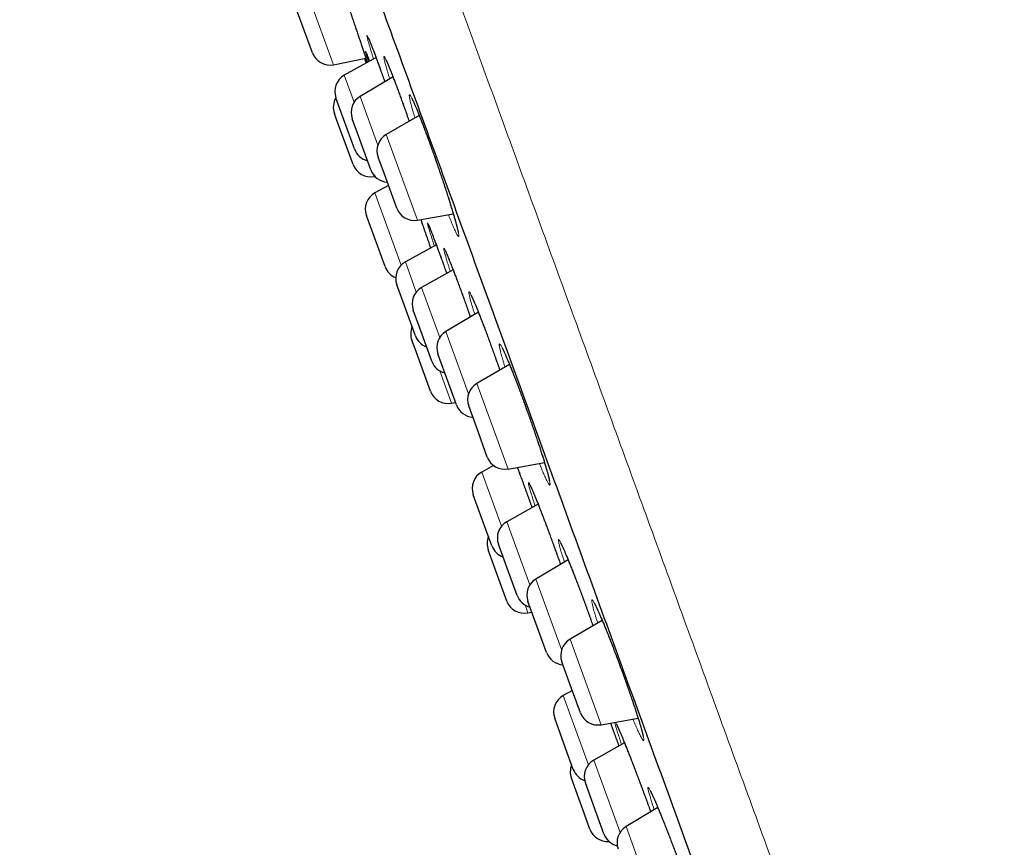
# Model space of a CAD drawing. Header units: millimetres. Extents: x 8 to 436, y 12 to 763.
# Tile 150 of 256: x 28 to 54, y 703 to 725. Entities that reach past the tile are written whole.
import ezdxf

# ---------------------------------------------------------------- set-up
doc = ezdxf.new("R2010")
doc.units = ezdxf.units.MM

msp = doc.modelspace()

# ---------------------------------------------------------------- linework, layer by layer
at = {"color": 252, "linetype": 'Continuous', "lineweight": 0}
for p, q in [((35.609, 725.839), (36.377, 723.73)), ((36.668, 723.445), (36.932, 722.72)), ((37.095, 722.877), (37.57, 721.572)), ((37.795, 721.85), (38.632, 719.552)), ((37.454, 720.77), (37.47, 720.727)), ((37.49, 720.287), (38.197, 718.347)), ((38.307, 718.429), (38.601, 717.621)), ((38.744, 717.742), (39.231, 716.404)), ((39.394, 716.561), (40.002, 714.888)), ((39.231, 715.504), (39.547, 714.637)), ((40.228, 715.166), (41.064, 712.868)), ((40.36, 712.786), (40.89, 711.332)), ((41.033, 711.453), (41.651, 709.755)), ((41.814, 709.911), (42.503, 708.018)), ((41.52, 709.215), (41.598, 709.002)), ((42.729, 708.296), (43.565, 705.998)), ((42.546, 706.781), (43.222, 704.924)), ((43.365, 705.044), (44.071, 703.105)), ((44.234, 703.262), (44.981, 701.21))]:
    msp.add_line(p, q, dxfattribs=at)
at = {"color": 7, "linetype": 'Continuous', "lineweight": 30}
for p, q in [((35.81, 724.049), (35.326, 725.381)), ((36.377, 723.73), (37.247, 723.902)), ((37.519, 723.922), (36.668, 723.445)), ((37.21, 723.894), (37.252, 723.772)), ((37.976, 723.403), (37.095, 722.877)), ((36.549, 722.547), (36.443, 722.838)), ((36.942, 721.465), (36.549, 722.547)), ((36.462, 722.259), (36.403, 722.42)), ((37.023, 721.888), (36.881, 722.277)), ((38.681, 722.362), (37.795, 721.85)), ((36.903, 721.047), (36.462, 722.259)), ((37.381, 720.904), (37.023, 721.888)), ((37.743, 720.785), (37.575, 721.246)), ((37.47, 720.727), (37.488, 720.731)), ((38.075, 719.874), (37.743, 720.785)), ((37.852, 720.487), (37.49, 720.287)), ((37.273, 719.651), (37.263, 719.679)), ((37.762, 718.306), (37.273, 719.651)), ((38.632, 719.552), (39.595, 719.722)), ((39.139, 718.887), (38.307, 718.429)), ((39.591, 718.216), (38.744, 717.742)), ((38.203, 717.476), (38.078, 717.82)), ((38.577, 716.447), (38.203, 717.476)), ((38.685, 716.678), (38.519, 717.134)), ((40.268, 717.083), (39.394, 716.561)), ((39.018, 715.762), (38.685, 716.678)), ((38.568, 716.093), (38.482, 716.33)), ((38.981, 714.957), (38.568, 716.093)), ((39.374, 715.427), (39.18, 715.961)), ((41.106, 715.673), (40.228, 715.166)), ((39.68, 714.588), (39.374, 715.427)), ((39.547, 714.637), (39.654, 714.658)), ((40.222, 713.974), (40.008, 714.562)), ((40.508, 713.19), (40.222, 713.974)), ((41.064, 712.868), (42.043, 713.041)), ((40.678, 712.961), (40.36, 712.786)), ((40.338, 711.61), (40.132, 712.177)), ((41.872, 711.923), (41.033, 711.453)), ((40.631, 710.804), (40.338, 711.61)), ((40.747, 710.106), (40.533, 710.695)), ((41.04, 710.206), (40.808, 710.845)), ((42.678, 710.428), (41.814, 709.911)), ((41.307, 709.473), (41.04, 710.206)), ((41.032, 709.322), (40.747, 710.106)), ((41.85, 708.625), (41.6, 709.311)), ((41.598, 709.002), (41.705, 709.023)), ((43.596, 708.797), (42.729, 708.296)), ((42.1, 707.938), (41.85, 708.625)), ((42.77, 706.973), (42.509, 707.692)), ((43.008, 706.32), (42.77, 706.973)), ((42.791, 706.916), (42.546, 706.781)), ((42.61, 705.366), (42.317, 706.172)), ((43.565, 705.998), (44.557, 706.173)), ((42.817, 704.799), (42.61, 705.366)), ((44.193, 705.508), (43.365, 705.044)), ((43.118, 703.591), (42.765, 704.563)), ((43.441, 703.611), (43.14, 704.437)), ((45.086, 703.771), (44.234, 703.262)), ((43.264, 703.19), (43.118, 703.591)), ((43.64, 703.064), (43.441, 703.611))]:
    msp.add_line(p, q, dxfattribs=at)
for centre, start, end in [((36.28, 724.22), 200, 281.1838), ((36.913, 723.009), 119.2746, 200), ((36.873, 722.591), 149.7885, 200), ((37.351, 722.448), 120.8443, 200), ((38.045, 721.417), 120, 200), ((37.412, 721.636), 200, 255.9442), ((37.373, 721.218), 200, 281.1838), ((37.851, 721.075), 200, 266.4218), ((37.732, 719.85), 118.9814, 200), ((38.545, 720.045), 200, 280), ((38.232, 718.477), 200, 248.3992), ((38.548, 717.991), 118.8162, 200), ((38.988, 717.305), 119.2746, 200), ((38.951, 716.501), 157.7314, 200), ((39.65, 716.132), 120.8443, 200), ((39.047, 716.618), 200, 250.2082), ((39.488, 715.933), 200, 255.9442), ((40.478, 714.733), 120, 200), ((39.451, 715.128), 200, 281.0186), ((40.15, 714.759), 200, 266.4218), ((40.978, 713.361), 200, 280), ((40.601, 712.348), 118.8162, 200), ((41.277, 711.016), 119.2746, 200), ((41.003, 710.866), 157.7314, 200), ((41.101, 710.975), 200, 250.2082), ((42.07, 709.482), 120.8443, 200), ((41.502, 709.493), 200, 281.0186), ((41.777, 709.644), 200, 255.9442), ((42.979, 707.863), 120, 200), ((42.57, 708.109), 200, 266.4218), ((42.787, 706.343), 118.8162, 200), ((43.478, 706.491), 200, 280), ((43.234, 704.734), 157.7314, 200), ((43.61, 704.608), 119.2746, 200), ((43.287, 704.97), 200, 250.8041), ((44.49, 702.833), 120.8443, 200), ((43.734, 703.361), 200, 274.8498), ((44.11, 703.235), 200, 257.0413)]:
    msp.add_arc(centre, 0.5, start, end, dxfattribs=at)
at = {"color": 252, "linetype": 'Continuous', "lineweight": 0}
for points, knots in [([(52.56, 762.798), (52.566, 762.779), (52.58, 762.743), (52.687, 762.447), (52.859, 761.976), (53.099, 761.316), (53.406, 760.472), (53.779, 759.448), (54.216, 758.248), (54.715, 756.878), (55.273, 755.342), (55.89, 753.649), (56.561, 751.805), (57.284, 749.818), (58.056, 747.696), (58.874, 745.448), (59.734, 743.085), (60.633, 740.617), (61.566, 738.053), (62.53, 735.405), (63.52, 732.684), (64.533, 729.902), (65.563, 727.071), (66.607, 724.203), (67.66, 721.309), (68.718, 718.404), (69.775, 715.498), (70.828, 712.605), (71.872, 709.737), (72.903, 706.906), (73.915, 704.124), (74.906, 701.403), (75.869, 698.755), (76.803, 696.191), (77.701, 693.722), (78.561, 691.359), (79.379, 689.112), (80.132, 687.043), (80.821, 685.15), (81.448, 683.428), (82.027, 681.837), (82.561, 680.37), (82.874, 679.511), (83.03, 679.081)], [0, 0, 0, 0, 0.024615, 0.04923, 0.073844, 0.098459, 0.123074, 0.147689, 0.172303, 0.196918, 0.221533, 0.246148, 0.270763, 0.295377, 0.319992, 0.344607, 0.369222, 0.393836, 0.418451, 0.443066, 0.467681, 0.492296, 0.51691, 0.541525, 0.56614, 0.590755, 0.615369, 0.639984, 0.664599, 0.689214, 0.713829, 0.738443, 0.763058, 0.787673, 0.812288, 0.836902, 0.861517, 0.886132, 0.908906, 0.931679, 0.954453, 0.977226, 1, 1, 1, 1]), ([(29.15, 754.549), (29.15, 754.549), (29.141, 754.573), (29.171, 754.491), (29.242, 754.295), (29.371, 753.941), (29.549, 753.453), (29.777, 752.827), (30.053, 752.067), (30.379, 751.173), (30.751, 750.15), (31.169, 749), (31.633, 747.728), (32.139, 746.336), (32.687, 744.83), (33.276, 743.214), (33.902, 741.493), (34.565, 739.672), (35.261, 737.759), (35.99, 735.757), (36.748, 733.674), (37.533, 731.517), (38.343, 729.291), (39.175, 727.005), (40.027, 724.665), (40.896, 722.278), (41.778, 719.852), (42.673, 717.396), (43.575, 714.915), (44.484, 712.419), (45.395, 709.915), (46.307, 707.411), (47.215, 704.915), (48.118, 702.435), (49.012, 699.978), (49.895, 697.552), (50.764, 695.166), (51.615, 692.825), (52.448, 690.539), (53.258, 688.313), (54.043, 686.156), (54.801, 684.073), (55.53, 682.072), (56.226, 680.158), (56.906, 678.29), (57.564, 676.483), (58.193, 674.753), (58.775, 673.154), (59.312, 671.679), (59.626, 670.815), (59.784, 670.384)], [0, 0, 0, 0, 0, 0.0211, 0.0422, 0.063301, 0.084401, 0.105501, 0.126601, 0.147701, 0.168801, 0.189901, 0.211001, 0.232101, 0.253201, 0.274301, 0.295401, 0.316501, 0.337601, 0.358702, 0.379802, 0.400902, 0.422002, 0.443102, 0.464202, 0.485302, 0.506402, 0.527502, 0.548602, 0.569702, 0.590802, 0.611902, 0.633002, 0.654103, 0.675203, 0.696303, 0.717403, 0.738503, 0.759603, 0.780703, 0.801803, 0.822903, 0.844003, 0.865103, 0.886203, 0.908963, 0.931722, 0.954481, 0.977241, 1, 1, 1, 1]), ([(37.452, 723.884), (37.449, 723.897), (37.434, 723.941), (37.412, 724.012), (37.386, 724.095), (37.363, 724.172), (37.342, 724.242), (37.324, 724.304), (37.309, 724.358), (37.296, 724.405), (37.287, 724.443), (37.28, 724.473), (37.276, 724.494), (37.275, 724.507), (37.278, 724.511), (37.283, 724.507), (37.291, 724.493), (37.302, 724.472), (37.316, 724.441), (37.333, 724.403), (37.353, 724.356), (37.375, 724.301), (37.399, 724.238), (37.427, 724.169), (37.456, 724.092), (37.488, 724.008), (37.521, 723.917), (37.557, 723.821), (37.582, 723.753), (37.594, 723.718)], [0, 0, 0, 0, 0.014495, 0.052303, 0.090127, 0.128079, 0.166076, 0.204028, 0.241852, 0.27968, 0.317637, 0.355638, 0.393596, 0.431424, 0.469244, 0.507194, 0.545188, 0.583138, 0.620958, 0.658763, 0.696696, 0.734674, 0.772607, 0.810412, 0.848243, 0.886204, 0.924208, 0.962169, 1, 1, 1, 1]), ([(37.316, 723.808), (37.313, 723.817), (37.303, 723.85), (37.288, 723.897), (37.272, 723.95), (37.258, 723.995), (37.248, 724.031), (37.241, 724.058), (37.236, 724.078), (37.234, 724.089), (37.236, 724.091), (37.24, 724.084), (37.248, 724.069), (37.258, 724.045), (37.271, 724.013), (37.287, 723.972), (37.306, 723.923), (37.325, 723.874), (37.338, 723.838), (37.343, 723.823)], [0, 0, 0, 0, 0.025507, 0.087898, 0.150217, 0.212323, 0.274423, 0.336735, 0.399119, 0.461431, 0.523531, 0.585617, 0.647915, 0.710284, 0.772582, 0.834668, 0.896794, 0.959133, 1, 1, 1, 1]), ([(37.885, 723.349), (37.885, 723.35), (37.875, 723.382), (37.857, 723.442), (37.832, 723.527), (37.809, 723.604), (37.789, 723.675), (37.772, 723.738), (37.757, 723.794), (37.746, 723.841), (37.737, 723.881), (37.732, 723.912), (37.729, 723.934), (37.729, 723.948), (37.732, 723.954), (37.739, 723.951), (37.748, 723.938), (37.76, 723.918), (37.775, 723.889), (37.793, 723.852), (37.813, 723.806), (37.837, 723.752), (37.862, 723.691), (37.89, 723.622), (37.921, 723.546), (37.953, 723.463), (37.987, 723.374), (38.024, 723.279), (38.061, 723.178), (38.101, 723.071), (38.143, 722.957), (38.186, 722.838), (38.23, 722.716), (38.274, 722.593), (38.318, 722.468), (38.363, 722.342), (38.394, 722.254), (38.409, 722.209), (38.41, 722.206)], [0, 0, 0, 0, 0.000563, 0.029825, 0.058987, 0.088169, 0.117451, 0.146767, 0.176049, 0.205232, 0.234425, 0.263717, 0.293043, 0.322336, 0.351528, 0.380716, 0.410004, 0.439326, 0.468614, 0.497802, 0.526972, 0.556242, 0.585546, 0.614817, 0.643987, 0.673135, 0.702382, 0.731663, 0.760911, 0.790059, 0.820397, 0.850772, 0.88111, 0.910244, 0.939476, 0.968743, 0.997976, 1, 1, 1, 1]), ([(37.594, 723.718), (37.607, 723.683), (37.632, 723.613), (37.673, 723.501), (37.713, 723.388), (37.741, 723.309), (37.755, 723.271)], [0, 0, 0, 0, 0.25163, 0.504117, 0.756896, 1, 1, 1, 1]), ([(38.564, 722.295), (38.556, 722.324), (38.538, 722.384), (38.514, 722.468), (38.491, 722.548), (38.471, 722.621), (38.454, 722.687), (38.44, 722.745), (38.428, 722.795), (38.42, 722.838), (38.415, 722.872), (38.412, 722.897), (38.413, 722.914), (38.417, 722.923), (38.423, 722.922), (38.433, 722.913), (38.445, 722.896), (38.461, 722.869), (38.479, 722.835), (38.5, 722.792), (38.524, 722.741), (38.55, 722.682), (38.579, 722.615), (38.609, 722.541), (38.642, 722.461), (38.677, 722.374), (38.714, 722.28), (38.752, 722.181), (38.792, 722.077), (38.834, 721.968), (38.876, 721.853), (38.921, 721.732), (38.966, 721.607), (39.012, 721.48), (39.057, 721.353), (39.102, 721.226), (39.147, 721.098), (39.191, 720.97), (39.235, 720.842), (39.278, 720.714), (39.32, 720.588), (39.361, 720.464), (39.401, 720.343), (39.44, 720.224), (39.476, 720.11), (39.511, 719.999), (39.544, 719.893), (39.575, 719.792), (39.604, 719.697), (39.63, 719.607), (39.653, 719.524), (39.674, 719.448), (39.693, 719.379), (39.708, 719.317), (39.721, 719.264), (39.731, 719.218), (39.737, 719.18), (39.741, 719.151), (39.742, 719.13), (39.74, 719.118), (39.734, 719.114), (39.726, 719.12), (39.714, 719.133), (39.7, 719.156), (39.683, 719.187), (39.663, 719.226), (39.641, 719.274), (39.616, 719.329), (39.588, 719.392), (39.558, 719.463), (39.526, 719.541), (39.495, 719.619), (39.473, 719.674), (39.463, 719.699)], [0, 0, 0, 0, 0.013029, 0.027173, 0.041301, 0.055381, 0.069476, 0.083618, 0.097777, 0.11192, 0.126015, 0.140116, 0.154266, 0.168433, 0.182583, 0.196684, 0.210783, 0.224929, 0.239092, 0.253239, 0.267337, 0.281423, 0.295558, 0.309708, 0.323842, 0.337928, 0.351998, 0.366116, 0.380251, 0.394369, 0.408439, 0.423075, 0.437729, 0.452365, 0.466425, 0.480533, 0.494657, 0.508765, 0.522824, 0.536884, 0.550991, 0.565114, 0.579222, 0.593281, 0.60735, 0.621467, 0.6356, 0.649717, 0.663786, 0.677871, 0.692004, 0.706153, 0.720286, 0.734371, 0.748469, 0.762615, 0.776777, 0.790923, 0.805021, 0.819123, 0.833273, 0.847439, 0.861589, 0.875691, 0.889787, 0.90393, 0.91809, 0.932234, 0.946329, 0.96041, 0.974539, 0.988685, 1, 1, 1, 1]), ([(39.087, 718.858), (39.079, 718.883), (39.06, 718.94), (39.034, 719.02), (39.008, 719.101), (38.984, 719.175), (38.963, 719.241), (38.945, 719.301), (38.93, 719.352), (38.917, 719.395), (38.908, 719.43), (38.901, 719.456), (38.898, 719.475), (38.897, 719.484), (38.9, 719.485), (38.905, 719.477), (38.914, 719.461), (38.926, 719.436), (38.94, 719.402), (38.957, 719.361), (38.978, 719.311), (39, 719.253), (39.026, 719.188), (39.054, 719.115), (39.084, 719.036), (39.116, 718.95), (39.15, 718.858), (39.187, 718.759), (39.225, 718.656), (39.251, 718.583), (39.264, 718.547)], [0, 0, 0, 0, 0.028625, 0.0646362, 0.1005247, 0.1364208, 0.1724395, 0.2084998, 0.2445185, 0.2804145, 0.316313, 0.3523341, 0.3883968, 0.4244179, 0.4603163, 0.4962109, 0.5322282, 0.5682872, 0.6043045, 0.6401991, 0.6760854, 0.7120944, 0.748145, 0.784154, 0.8200403, 0.8559501, 0.8919829, 0.9280574, 0.9640902, 1, 1, 1, 1]), ([(39.514, 718.173), (39.509, 718.187), (39.494, 718.234), (39.472, 718.305), (39.446, 718.389), (39.422, 718.465), (39.401, 718.534), (39.383, 718.596), (39.368, 718.65), (39.356, 718.696), (39.347, 718.734), (39.34, 718.764), (39.337, 718.785), (39.337, 718.798), (39.34, 718.801), (39.346, 718.797), (39.355, 718.783), (39.367, 718.761), (39.382, 718.731), (39.399, 718.692), (39.42, 718.645), (39.443, 718.59), (39.469, 718.528), (39.497, 718.458), (39.527, 718.381), (39.56, 718.297), (39.595, 718.207), (39.631, 718.111), (39.67, 718.009), (39.71, 717.902), (39.751, 717.791), (39.793, 717.676), (39.822, 717.596), (39.837, 717.556)], [0, 0, 0, 0, 0.014478, 0.047245, 0.080124, 0.11304, 0.145919, 0.178685, 0.211465, 0.244356, 0.277285, 0.310177, 0.342956, 0.375739, 0.408635, 0.441568, 0.474464, 0.507247, 0.540024, 0.572913, 0.60584, 0.638729, 0.671506, 0.704269, 0.737144, 0.770057, 0.802932, 0.835695, 0.868481, 0.901379, 0.934316, 0.967214, 1, 1, 1, 1]), ([(39.264, 718.547), (39.278, 718.51), (39.305, 718.435), (39.347, 718.319), (39.385, 718.213), (39.409, 718.146), (39.418, 718.12)], [0, 0, 0, 0, 0.27379, 0.548513, 0.823553, 1, 1, 1, 1]), ([(39.837, 717.556), (39.852, 717.516), (39.881, 717.436), (39.926, 717.311), (39.971, 717.185), (40.013, 717.066), (40.04, 716.989), (40.053, 716.954)], [0, 0, 0, 0, 0.207255, 0.415216, 0.623417, 0.831379, 1, 1, 1, 1]), ([(40.17, 717.025), (40.167, 717.036), (40.153, 717.079), (40.132, 717.147), (40.107, 717.229), (40.085, 717.305), (40.066, 717.373), (40.049, 717.434), (40.036, 717.486), (40.025, 717.531), (40.018, 717.568), (40.013, 717.597), (40.011, 717.617), (40.013, 717.628), (40.018, 717.63), (40.025, 717.624), (40.036, 717.61), (40.05, 717.587), (40.066, 717.555), (40.086, 717.515), (40.108, 717.467), (40.133, 717.411), (40.16, 717.348), (40.19, 717.277), (40.222, 717.199), (40.256, 717.114), (40.292, 717.024), (40.33, 716.927), (40.369, 716.825), (40.41, 716.718), (40.452, 716.606), (40.495, 716.49), (40.54, 716.37), (40.586, 716.245), (40.633, 716.116), (40.68, 715.986), (40.726, 715.857), (40.771, 715.73), (40.811, 715.617), (40.835, 715.549), (40.844, 715.522)], [0, 0, 0, 0, 0.009521, 0.036411, 0.063393, 0.090407, 0.117389, 0.144279, 0.171188, 0.198189, 0.225222, 0.252223, 0.279132, 0.306051, 0.333062, 0.360103, 0.387114, 0.414033, 0.440947, 0.467953, 0.494991, 0.521997, 0.548912, 0.57581, 0.6028, 0.629821, 0.656812, 0.68371, 0.710587, 0.737556, 0.764556, 0.791525, 0.818403, 0.846377, 0.874387, 0.902362, 0.929226, 0.956181, 0.983168, 1, 1, 1, 1]), ([(40.984, 715.603), (40.976, 715.627), (40.959, 715.682), (40.936, 715.762), (40.912, 715.843), (40.891, 715.917), (40.874, 715.984), (40.858, 716.044), (40.846, 716.095), (40.837, 716.139), (40.831, 716.174), (40.829, 716.201), (40.829, 716.22), (40.832, 716.23), (40.838, 716.231), (40.848, 716.224), (40.86, 716.208), (40.876, 716.183), (40.894, 716.151), (40.915, 716.109), (40.939, 716.06), (40.966, 716.003), (40.995, 715.938), (41.026, 715.866), (41.06, 715.787), (41.095, 715.701), (41.133, 715.609), (41.172, 715.511), (41.213, 715.408), (41.255, 715.3), (41.298, 715.188), (41.342, 715.071), (41.387, 714.952), (41.433, 714.828), (41.48, 714.7), (41.528, 714.569), (41.575, 714.438), (41.621, 714.308), (41.666, 714.181), (41.711, 714.053), (41.754, 713.927), (41.797, 713.803), (41.838, 713.682), (41.877, 713.563), (41.915, 713.448), (41.951, 713.337), (41.985, 713.23), (42.017, 713.129), (42.047, 713.033), (42.074, 712.942), (42.099, 712.858), (42.121, 712.781), (42.14, 712.711), (42.156, 712.648), (42.169, 712.593), (42.18, 712.546), (42.187, 712.507), (42.191, 712.476), (42.193, 712.454), (42.191, 712.44), (42.186, 712.435), (42.177, 712.438), (42.166, 712.45), (42.152, 712.471), (42.135, 712.501), (42.115, 712.538), (42.092, 712.584), (42.067, 712.638), (42.039, 712.699), (42.009, 712.768), (41.976, 712.844), (41.942, 712.927), (41.917, 712.987), (41.905, 713.016)], [0, 0, 0, 0, 0.010664, 0.024725, 0.038803, 0.052928, 0.067069, 0.081194, 0.095272, 0.109363, 0.123503, 0.137659, 0.151799, 0.165891, 0.17999, 0.194137, 0.208301, 0.222448, 0.236547, 0.250642, 0.264786, 0.278947, 0.29309, 0.307186, 0.321269, 0.335401, 0.349548, 0.36368, 0.377763, 0.39183, 0.405945, 0.420077, 0.434192, 0.448259, 0.462893, 0.477544, 0.492177, 0.506234, 0.520339, 0.534461, 0.548566, 0.562623, 0.576679, 0.590784, 0.604904, 0.619009, 0.633065, 0.647132, 0.661246, 0.675376, 0.68949, 0.703556, 0.717639, 0.731769, 0.745915, 0.760045, 0.774128, 0.788223, 0.802366, 0.816525, 0.830668, 0.844764, 0.858863, 0.87301, 0.887174, 0.901321, 0.91542, 0.929512, 0.943653, 0.95781, 0.971951, 0.986044, 1, 1, 1, 1]), ([(41.312, 712.912), (41.316, 712.902), (41.333, 712.857), (41.365, 712.771), (41.408, 712.654), (41.453, 712.534), (41.498, 712.411), (41.528, 712.328), (41.543, 712.286)], [0, 0, 0, 0, 0.050305, 0.239811, 0.429966, 0.62034, 0.810494, 1, 1, 1, 1]), ([(41.791, 711.877), (41.785, 711.893), (41.77, 711.941), (41.746, 712.014), (41.719, 712.097), (41.696, 712.173), (41.675, 712.242), (41.656, 712.303), (41.641, 712.356), (41.629, 712.402), (41.62, 712.44), (41.614, 712.469), (41.611, 712.489), (41.611, 712.501), (41.614, 712.505), (41.62, 712.5), (41.63, 712.487), (41.642, 712.464), (41.658, 712.433), (41.676, 712.394), (41.697, 712.347), (41.721, 712.293), (41.748, 712.23), (41.777, 712.16), (41.808, 712.083), (41.842, 711.999), (41.878, 711.909), (41.915, 711.813), (41.955, 711.711), (41.996, 711.605), (42.038, 711.494), (42.082, 711.379), (42.126, 711.26), (42.171, 711.139), (42.217, 711.015), (42.264, 710.889), (42.295, 710.804), (42.31, 710.762)], [0, 0, 0, 0, 0.014349, 0.043349, 0.072384, 0.101385, 0.130287, 0.159203, 0.188218, 0.217267, 0.246282, 0.275198, 0.304125, 0.333152, 0.362212, 0.391238, 0.420165, 0.449096, 0.478126, 0.50719, 0.53622, 0.565151, 0.594076, 0.6231, 0.652158, 0.681182, 0.710108, 0.73902, 0.768032, 0.797078, 0.826089, 0.855002, 0.883936, 0.912968, 0.942034, 0.971067, 1, 1, 1, 1]), ([(41.543, 712.286), (41.558, 712.244), (41.589, 712.16), (41.635, 712.033), (41.675, 711.923), (41.699, 711.855), (41.707, 711.831)], [0, 0, 0, 0, 0.278471, 0.557893, 0.837636, 1, 1, 1, 1]), ([(42.578, 710.368), (42.571, 710.389), (42.555, 710.442), (42.531, 710.519), (42.506, 710.599), (42.484, 710.671), (42.465, 710.737), (42.45, 710.795), (42.437, 710.845), (42.427, 710.887), (42.42, 710.921), (42.416, 710.947), (42.416, 710.964), (42.418, 710.972), (42.424, 710.972), (42.433, 710.964), (42.445, 710.947), (42.46, 710.921), (42.478, 710.887), (42.499, 710.844), (42.522, 710.794), (42.548, 710.736), (42.577, 710.67), (42.609, 710.597), (42.642, 710.517), (42.678, 710.431), (42.715, 710.339), (42.754, 710.24), (42.796, 710.137), (42.838, 710.028), (42.881, 709.916), (42.926, 709.8), (42.972, 709.68), (43.018, 709.557), (43.064, 709.433), (43.111, 709.305), (43.159, 709.175), (43.208, 709.042), (43.255, 708.912), (43.3, 708.784), (43.331, 708.698), (43.346, 708.655), (43.347, 708.653)], [0, 0, 0, 0, 0.017731, 0.043505, 0.069249, 0.094905, 0.120581, 0.146344, 0.172137, 0.197901, 0.223576, 0.24927, 0.275052, 0.300863, 0.326645, 0.352339, 0.378041, 0.403832, 0.429653, 0.455443, 0.481146, 0.506845, 0.532631, 0.558448, 0.584234, 0.609933, 0.635616, 0.661387, 0.687188, 0.712959, 0.738642, 0.764305, 0.790056, 0.815837, 0.841588, 0.867251, 0.893962, 0.920707, 0.947418, 0.973068, 0.998807, 1, 1, 1, 1]), ([(42.31, 710.762), (42.325, 710.719), (42.356, 710.634), (42.402, 710.507), (42.442, 710.397), (42.465, 710.33), (42.474, 710.306)], [0, 0, 0, 0, 0.278056, 0.55706, 0.836386, 1, 1, 1, 1]), ([(43.473, 708.726), (43.467, 708.744), (43.451, 708.795), (43.428, 708.87), (43.403, 708.952), (43.381, 709.027), (43.362, 709.095), (43.346, 709.156), (43.333, 709.209), (43.323, 709.254), (43.316, 709.291), (43.313, 709.319), (43.312, 709.339), (43.315, 709.351), (43.321, 709.354), (43.33, 709.348), (43.342, 709.334), (43.357, 709.311), (43.376, 709.279), (43.397, 709.24), (43.421, 709.192), (43.447, 709.137), (43.476, 709.073), (43.508, 709.003), (43.542, 708.925), (43.578, 708.841), (43.616, 708.75), (43.656, 708.654), (43.697, 708.552), (43.74, 708.445), (43.784, 708.334), (43.829, 708.219), (43.875, 708.1), (43.922, 707.978), (43.969, 707.854), (44.016, 707.729), (44.064, 707.6), (44.112, 707.469), (44.16, 707.337), (44.207, 707.207), (44.252, 707.079), (44.296, 706.955), (44.339, 706.834), (44.379, 706.715), (44.419, 706.599), (44.456, 706.488), (44.491, 706.381), (44.525, 706.279), (44.555, 706.182), (44.584, 706.091), (44.61, 706.006), (44.633, 705.928), (44.653, 705.857), (44.67, 705.793), (44.685, 705.736), (44.696, 705.688), (44.704, 705.648), (44.709, 705.615), (44.711, 705.592), (44.71, 705.576), (44.705, 705.57), (44.697, 705.572), (44.687, 705.582), (44.673, 705.601), (44.656, 705.629), (44.636, 705.665), (44.613, 705.709), (44.588, 705.761), (44.56, 705.821), (44.529, 705.888), (44.496, 705.963), (44.461, 706.045), (44.435, 706.107), (44.419, 706.143), (44.417, 706.148)], [0, 0, 0, 0, 0.008193, 0.022303, 0.036429, 0.05054, 0.064602, 0.07868, 0.092805, 0.106948, 0.121073, 0.135151, 0.149244, 0.163384, 0.177541, 0.191681, 0.205774, 0.219873, 0.234021, 0.248185, 0.262333, 0.276432, 0.290529, 0.304673, 0.318834, 0.332978, 0.347074, 0.361158, 0.37529, 0.389439, 0.403571, 0.417654, 0.431722, 0.445838, 0.45997, 0.474086, 0.488154, 0.502788, 0.51744, 0.532074, 0.546131, 0.560237, 0.574359, 0.588464, 0.602522, 0.616579, 0.630684, 0.644805, 0.658911, 0.672968, 0.687035, 0.701149, 0.71528, 0.729395, 0.743462, 0.757544, 0.771675, 0.785822, 0.799953, 0.814036, 0.828132, 0.842275, 0.856435, 0.870579, 0.884675, 0.898775, 0.912922, 0.927087, 0.941235, 0.955334, 0.969427, 0.983569, 0.997727, 1, 1, 1, 1]), ([(43.815, 706.042), (43.819, 706.029), (43.84, 705.974), (43.876, 705.876), (43.922, 705.749), (43.953, 705.665), (43.968, 705.623)], [0, 0, 0, 0, 0.090632, 0.394334, 0.697684, 1, 1, 1, 1]), ([(44.113, 705.464), (44.108, 705.481), (44.091, 705.53), (44.066, 705.604), (44.039, 705.687), (44.015, 705.762), (43.993, 705.83), (43.975, 705.89), (43.959, 705.943), (43.946, 705.989), (43.937, 706.025), (43.932, 706.05), (43.93, 706.059), (43.93, 706.062)], [0, 0, 0, 0, 0.05459, 0.154537, 0.254368, 0.353859, 0.453379, 0.553238, 0.653213, 0.753073, 0.852593, 0.952161, 1, 1, 1, 1]), ([(43.949, 706.066), (43.953, 706.06), (43.96, 706.046), (43.976, 706.016), (43.994, 705.977), (44.016, 705.93), (44.041, 705.875), (44.068, 705.812), (44.098, 705.741), (44.13, 705.664), (44.164, 705.581), (44.201, 705.49), (44.239, 705.394), (44.28, 705.293), (44.322, 705.186), (44.365, 705.076), (44.409, 704.961), (44.455, 704.842), (44.501, 704.721), (44.548, 704.597), (44.595, 704.472), (44.643, 704.345), (44.69, 704.218), (44.738, 704.09), (44.784, 703.963), (44.815, 703.88), (44.83, 703.838)], [0, 0, 0, 0, 0.037165, 0.079123, 0.121033, 0.1628, 0.204573, 0.246488, 0.288452, 0.330367, 0.372139, 0.413903, 0.45581, 0.497765, 0.539672, 0.581436, 0.623182, 0.665071, 0.707009, 0.748898, 0.790644, 0.832419, 0.874338, 0.916306, 0.958224, 1, 1, 1, 1]), ([(43.968, 705.623), (43.983, 705.581), (44.008, 705.514), (44.032, 705.448), (44.041, 705.423)], [0, 0, 0, 0, 0.6178228, 1, 1, 1, 1]), ([(44.989, 703.713), (44.989, 703.714), (44.978, 703.747), (44.958, 703.806), (44.931, 703.891), (44.907, 703.967), (44.885, 704.037), (44.867, 704.1), (44.851, 704.156), (44.839, 704.203), (44.829, 704.242), (44.823, 704.273), (44.82, 704.296), (44.82, 704.311), (44.824, 704.316), (44.831, 704.313), (44.84, 704.302), (44.853, 704.282), (44.87, 704.254), (44.889, 704.217), (44.911, 704.172), (44.935, 704.119), (44.963, 704.059), (44.993, 703.991), (45.026, 703.916), (45.06, 703.834), (45.097, 703.746), (45.136, 703.652), (45.177, 703.552), (45.219, 703.447), (45.263, 703.338), (45.308, 703.224), (45.354, 703.107), (45.401, 702.987), (45.448, 702.864), (45.496, 702.74), (45.543, 702.614), (45.591, 702.486), (45.639, 702.359), (45.686, 702.231), (45.734, 702.102), (45.781, 701.972), (45.811, 701.888), (45.826, 701.846)], [0, 0, 0, 0, 0.000739, 0.025644, 0.050465, 0.075297, 0.100214, 0.12516, 0.150077, 0.174909, 0.19976, 0.224696, 0.249661, 0.274597, 0.299448, 0.324316, 0.34927, 0.374252, 0.399206, 0.424074, 0.448951, 0.473914, 0.498905, 0.523867, 0.548744, 0.573618, 0.598576, 0.623563, 0.648521, 0.673395, 0.698253, 0.723196, 0.748168, 0.773112, 0.79797, 0.822809, 0.847733, 0.872685, 0.897609, 0.922448, 0.948302, 0.974187, 1, 1, 1, 1]), ([(44.83, 703.838), (44.845, 703.796), (44.867, 703.735), (44.889, 703.676), (44.895, 703.657)], [0, 0, 0, 0, 0.679615, 1, 1, 1, 1])]:
    msp.add_open_spline(points, degree=3, knots=knots, dxfattribs=at)
at = {"color": 7, "linetype": 'Continuous', "lineweight": 30}
for points, knots in [([(27.952, 751.985), (27.958, 751.968), (27.971, 751.933), (28.073, 751.652), (28.237, 751.202), (28.468, 750.567), (28.765, 749.751), (29.126, 748.758), (29.548, 747.6), (30.027, 746.282), (30.563, 744.811), (31.154, 743.186), (31.802, 741.408), (32.502, 739.483), (33.248, 737.432), (34.036, 735.27), (34.86, 733.004), (35.722, 730.636), (36.621, 728.165), (37.554, 725.603), (38.512, 722.972), (39.487, 720.293), (40.475, 717.578), (41.476, 714.827), (42.49, 712.041), (43.171, 710.17), (43.513, 709.23)], [0, 0, 0, 0, 0.041973, 0.083583, 0.125009, 0.166434, 0.208037, 0.25, 0.291973, 0.333583, 0.375009, 0.416434, 0.458038, 0.5, 0.541973, 0.583583, 0.625009, 0.666434, 0.708038, 0.75, 0.79197, 0.833579, 0.875005, 0.91643, 0.958035, 1, 1, 1, 1]), ([(36.589, 725.85), (36.59, 725.847), (36.605, 725.803), (36.634, 725.718), (36.677, 725.593), (36.72, 725.467), (36.763, 725.339), (36.807, 725.21), (36.851, 725.082), (36.894, 724.954), (36.937, 724.827), (36.979, 724.701), (37.021, 724.578), (37.061, 724.458), (37.101, 724.341), (37.139, 724.228), (37.175, 724.119), (37.21, 724.015), (37.242, 723.916), (37.267, 723.841), (37.28, 723.801), (37.284, 723.79)], [0, 0, 0, 0, 0.004954, 0.062195, 0.11924, 0.1763, 0.233555, 0.290876, 0.348131, 0.405191, 0.462265, 0.519533, 0.576868, 0.634136, 0.69121, 0.74829, 0.805565, 0.862906, 0.920181, 0.977262, 1, 1, 1, 1]), ([(37.313, 724.444), (37.313, 724.444), (37.313, 724.444), (37.314, 724.441), (37.317, 724.436), (37.32, 724.428), (37.326, 724.417), (37.332, 724.402), (37.34, 724.384), (37.349, 724.363), (37.359, 724.339), (37.37, 724.311), (37.383, 724.28), (37.396, 724.247), (37.41, 724.21), (37.425, 724.171), (37.441, 724.13), (37.458, 724.086), (37.475, 724.039), (37.494, 723.99), (37.513, 723.939), (37.533, 723.886), (37.553, 723.83), (37.574, 723.773), (37.592, 723.723), (37.611, 723.672), (37.63, 723.62), (37.653, 723.556), (37.676, 723.491), (37.7, 723.425), (37.724, 723.357), (37.742, 723.306), (37.752, 723.277), (37.754, 723.271)], [0, 0, 0, 0, 0.011447, 0.032707, 0.055835, 0.082077, 0.110634, 0.141199, 0.173382, 0.206811, 0.241166, 0.276187, 0.31167, 0.347459, 0.383431, 0.419341, 0.455765, 0.492273, 0.528854, 0.565503, 0.602218, 0.639002, 0.675862, 0.712804, 0.749561, 0.769091, 0.806051, 0.842963, 0.879863, 0.916764, 0.95368, 0.990619, 1, 1, 1, 1]), ([(37.265, 723.779), (37.257, 723.801), (37.244, 723.839), (37.23, 723.88), (37.224, 723.897)], [0, 0, 0, 0, 0.590357, 1, 1, 1, 1]), ([(37.258, 724.042), (37.258, 724.042), (37.258, 724.043), (37.259, 724.04), (37.261, 724.035), (37.264, 724.027), (37.269, 724.016), (37.275, 724.002), (37.282, 723.984), (37.29, 723.963), (37.3, 723.939), (37.31, 723.912), (37.321, 723.881), (37.333, 723.852), (37.34, 723.832), (37.343, 723.823)], [0, 0, 0, 0, 0.026282, 0.082088, 0.146037, 0.217721, 0.296087, 0.379715, 0.467157, 0.55681, 0.64949, 0.743472, 0.838395, 0.934013, 1, 1, 1, 1]), ([(37.78, 723.872), (37.78, 723.872), (37.78, 723.872), (37.781, 723.869), (37.784, 723.864), (37.789, 723.855), (37.794, 723.844), (37.801, 723.829), (37.81, 723.81), (37.819, 723.789), (37.83, 723.764), (37.842, 723.736), (37.855, 723.706), (37.869, 723.672), (37.884, 723.635), (37.9, 723.596), (37.917, 723.554), (37.934, 723.509), (37.953, 723.462), (37.972, 723.413), (37.992, 723.361), (38.012, 723.307), (38.033, 723.252), (38.055, 723.194), (38.077, 723.134), (38.1, 723.073), (38.123, 723.01), (38.147, 722.945), (38.171, 722.879), (38.195, 722.812), (38.22, 722.744), (38.245, 722.674), (38.27, 722.604), (38.296, 722.532), (38.321, 722.46), (38.347, 722.387), (38.373, 722.313), (38.394, 722.253), (38.406, 722.217), (38.41, 722.206)], [0, 0, 0, 0, 0.011786, 0.029199, 0.048486, 0.069593, 0.092373, 0.116612, 0.142027, 0.168335, 0.195407, 0.223011, 0.251029, 0.279371, 0.307973, 0.336788, 0.365784, 0.394937, 0.424231, 0.453595, 0.482903, 0.5123, 0.541769, 0.571296, 0.60087, 0.630478, 0.660109, 0.689755, 0.719403, 0.748987, 0.778562, 0.808181, 0.837835, 0.867518, 0.897224, 0.926943, 0.956666, 0.986387, 1, 1, 1, 1]), ([(38.477, 722.83), (38.477, 722.83), (38.476, 722.83), (38.478, 722.828), (38.48, 722.824), (38.484, 722.817), (38.489, 722.807), (38.496, 722.794), (38.504, 722.778), (38.514, 722.758), (38.525, 722.735), (38.537, 722.708), (38.55, 722.679), (38.564, 722.647), (38.579, 722.611), (38.595, 722.573), (38.612, 722.533), (38.63, 722.489), (38.649, 722.444), (38.668, 722.395), (38.688, 722.345), (38.709, 722.292), (38.73, 722.237), (38.752, 722.18), (38.775, 722.122), (38.798, 722.061), (38.821, 721.999), (38.845, 721.935), (38.87, 721.87), (38.894, 721.803), (38.919, 721.735), (38.945, 721.666), (38.97, 721.596), (38.996, 721.525), (39.021, 721.453), (39.047, 721.38), (39.073, 721.307), (39.099, 721.234), (39.125, 721.16), (39.151, 721.085), (39.176, 721.011), (39.202, 720.937), (39.227, 720.863), (39.252, 720.789), (39.277, 720.715), (39.302, 720.642), (39.326, 720.57), (39.35, 720.498), (39.373, 720.427), (39.396, 720.357), (39.419, 720.288), (39.44, 720.22), (39.462, 720.154), (39.482, 720.089), (39.502, 720.026), (39.522, 719.964), (39.54, 719.904), (39.558, 719.845), (39.575, 719.789), (39.592, 719.735), (39.607, 719.682), (39.622, 719.632), (39.635, 719.585), (39.648, 719.539), (39.66, 719.497), (39.671, 719.456), (39.681, 719.419), (39.69, 719.384), (39.698, 719.352), (39.705, 719.324), (39.711, 719.299), (39.715, 719.277), (39.719, 719.259), (39.722, 719.245), (39.723, 719.235), (39.724, 719.229), (39.725, 719.225), (39.725, 719.225), (39.725, 719.225)], [0, 0, 0, 0, 0.002128, 0.010133, 0.018957, 0.0286, 0.039023, 0.050151, 0.061892, 0.074147, 0.086823, 0.099835, 0.113059, 0.126497, 0.140073, 0.153759, 0.167537, 0.181391, 0.195313, 0.209295, 0.223333, 0.237425, 0.251543, 0.265622, 0.279737, 0.293882, 0.308052, 0.322241, 0.336445, 0.350659, 0.364878, 0.379098, 0.393293, 0.407471, 0.421669, 0.435883, 0.450112, 0.464351, 0.478596, 0.492843, 0.507089, 0.521329, 0.535541, 0.549776, 0.564001, 0.578221, 0.592439, 0.606659, 0.620884, 0.635118, 0.649364, 0.663626, 0.677864, 0.692042, 0.706206, 0.72036, 0.734505, 0.748641, 0.762769, 0.776887, 0.790993, 0.805087, 0.81915, 0.833017, 0.846947, 0.860849, 0.874694, 0.888444, 0.902056, 0.915475, 0.928637, 0.94146, 0.953851, 0.965766, 0.975978, 0.985483, 0.994203, 1, 1, 1, 1]), ([(38.72, 719.568), (38.733, 719.531), (38.761, 719.451), (38.803, 719.328), (38.848, 719.201), (38.892, 719.074), (38.935, 718.949), (38.967, 718.859), (38.983, 718.811), (38.986, 718.802)], [0, 0, 0, 0, 0.143383, 0.307577, 0.471786, 0.636556, 0.801516, 0.966286, 1, 1, 1, 1]), ([(38.928, 719.428), (38.928, 719.428), (38.927, 719.428), (38.928, 719.426), (38.93, 719.422), (38.934, 719.414), (38.939, 719.404), (38.944, 719.39), (38.952, 719.373), (38.96, 719.353), (38.97, 719.329), (38.981, 719.302), (38.992, 719.272), (39.005, 719.24), (39.019, 719.204), (39.034, 719.166), (39.05, 719.125), (39.066, 719.082), (39.083, 719.036), (39.102, 718.988), (39.12, 718.938), (39.14, 718.885), (39.16, 718.83), (39.181, 718.774), (39.203, 718.715), (39.225, 718.655), (39.246, 718.598), (39.264, 718.549), (39.281, 718.5), (39.301, 718.445), (39.326, 718.378), (39.35, 718.31), (39.375, 718.241), (39.398, 718.177), (39.412, 718.137), (39.418, 718.12)], [0, 0, 0, 0, 0.006203, 0.025402, 0.047183, 0.071453, 0.097926, 0.126207, 0.155589, 0.186486, 0.218329, 0.250868, 0.283907, 0.317298, 0.350925, 0.384696, 0.418539, 0.452384, 0.486148, 0.520234, 0.554339, 0.588465, 0.622617, 0.656803, 0.691031, 0.725312, 0.759658, 0.786072, 0.804183, 0.838492, 0.872751, 0.906991, 0.941227, 0.975471, 1, 1, 1, 1]), ([(39.38, 718.729), (39.38, 718.729), (39.38, 718.729), (39.381, 718.726), (39.384, 718.722), (39.387, 718.714), (39.393, 718.703), (39.399, 718.689), (39.407, 718.671), (39.416, 718.651), (39.427, 718.627), (39.438, 718.6), (39.451, 718.57), (39.464, 718.537), (39.479, 718.501), (39.495, 718.462), (39.511, 718.421), (39.528, 718.377), (39.547, 718.33), (39.566, 718.282), (39.585, 718.231), (39.606, 718.178), (39.627, 718.123), (39.648, 718.066), (39.67, 718.007), (39.693, 717.946), (39.716, 717.884), (39.74, 717.82), (39.764, 717.755), (39.789, 717.688), (39.813, 717.621), (39.834, 717.564), (39.855, 717.506), (39.877, 717.447), (39.902, 717.375), (39.928, 717.303), (39.954, 717.23), (39.981, 717.157), (40.007, 717.083), (40.031, 717.016), (40.046, 716.973), (40.052, 716.954)], [0, 0, 0, 0, 0.007679, 0.023809, 0.041884, 0.061863, 0.083585, 0.106799, 0.131209, 0.156521, 0.182472, 0.208846, 0.235472, 0.262466, 0.28981, 0.31742, 0.345231, 0.373183, 0.401226, 0.429316, 0.45741, 0.485465, 0.513392, 0.541587, 0.569781, 0.597979, 0.62619, 0.65442, 0.682677, 0.71097, 0.73931, 0.766194, 0.781132, 0.809441, 0.837708, 0.865957, 0.894201, 0.922451, 0.950716, 0.979004, 1, 1, 1, 1]), ([(40.067, 717.546), (40.067, 717.546), (40.067, 717.546), (40.068, 717.545), (40.07, 717.541), (40.073, 717.535), (40.078, 717.526), (40.084, 717.513), (40.092, 717.497), (40.101, 717.478), (40.111, 717.456), (40.123, 717.431), (40.136, 717.402), (40.149, 717.37), (40.164, 717.336), (40.18, 717.298), (40.197, 717.258), (40.214, 717.216), (40.233, 717.17), (40.252, 717.123), (40.272, 717.073), (40.292, 717.021), (40.314, 716.967), (40.335, 716.911), (40.358, 716.853), (40.381, 716.793), (40.405, 716.731), (40.428, 716.668), (40.453, 716.603), (40.478, 716.537), (40.503, 716.469), (40.528, 716.401), (40.554, 716.331), (40.58, 716.26), (40.606, 716.189), (40.632, 716.117), (40.659, 716.044), (40.685, 715.971), (40.711, 715.897), (40.738, 715.823), (40.764, 715.749), (40.79, 715.675), (40.816, 715.601), (40.834, 715.55), (40.843, 715.524), (40.844, 715.522)], [0, 0, 0, 0, 0.001007, 0.014707, 0.030482, 0.047795, 0.066614, 0.086794, 0.108146, 0.130468, 0.153569, 0.177286, 0.201489, 0.226075, 0.25097, 0.27604, 0.301246, 0.326574, 0.351988, 0.37748, 0.403041, 0.428669, 0.454362, 0.480121, 0.505949, 0.531814, 0.5576, 0.583414, 0.60927, 0.635162, 0.66108, 0.687017, 0.712967, 0.738919, 0.764869, 0.790781, 0.816645, 0.842539, 0.868461, 0.894406, 0.920368, 0.946339, 0.972313, 0.998281, 1, 1, 1, 1]), ([(40.897, 716.136), (40.897, 716.136), (40.897, 716.136), (40.898, 716.133), (40.901, 716.128), (40.906, 716.12), (40.912, 716.109), (40.92, 716.094), (40.929, 716.077), (40.939, 716.056), (40.95, 716.032), (40.963, 716.004), (40.977, 715.974), (40.992, 715.941), (41.008, 715.904), (41.025, 715.865), (41.043, 715.823), (41.062, 715.779), (41.081, 715.733), (41.101, 715.684), (41.122, 715.633), (41.144, 715.579), (41.166, 715.524), (41.189, 715.466), (41.212, 715.407), (41.236, 715.346), (41.261, 715.283), (41.285, 715.219), (41.31, 715.153), (41.336, 715.087), (41.362, 715.018), (41.388, 714.949), (41.414, 714.879), (41.44, 714.807), (41.467, 714.735), (41.493, 714.663), (41.52, 714.59), (41.546, 714.516), (41.573, 714.443), (41.599, 714.369), (41.626, 714.295), (41.652, 714.221), (41.678, 714.147), (41.703, 714.073), (41.729, 714), (41.754, 713.928), (41.778, 713.856), (41.802, 713.785), (41.826, 713.715), (41.849, 713.645), (41.872, 713.577), (41.894, 713.51), (41.916, 713.445), (41.936, 713.381), (41.957, 713.318), (41.976, 713.257), (41.995, 713.198), (42.013, 713.14), (42.03, 713.085), (42.046, 713.032), (42.062, 712.981), (42.076, 712.932), (42.09, 712.885), (42.102, 712.841), (42.114, 712.8), (42.125, 712.761), (42.134, 712.725), (42.143, 712.692), (42.151, 712.662), (42.157, 712.635), (42.162, 712.612), (42.167, 712.591), (42.17, 712.575), (42.172, 712.564), (42.174, 712.555), (42.174, 712.55), (42.175, 712.548), (42.174, 712.548), (42.174, 712.548)], [0, 0, 0, 0, 0.005115, 0.013487, 0.022661, 0.032468, 0.043223, 0.054621, 0.066577, 0.078995, 0.091785, 0.104874, 0.1182, 0.131717, 0.145389, 0.15919, 0.173077, 0.186998, 0.200978, 0.214993, 0.229041, 0.243119, 0.257228, 0.271368, 0.28554, 0.299746, 0.31398, 0.328177, 0.342372, 0.356591, 0.370829, 0.385082, 0.399345, 0.413616, 0.427888, 0.442159, 0.456418, 0.470641, 0.484875, 0.499124, 0.513385, 0.527656, 0.541933, 0.55621, 0.570485, 0.584753, 0.599006, 0.61324, 0.627486, 0.641722, 0.655952, 0.670177, 0.684403, 0.698632, 0.712867, 0.72711, 0.741351, 0.755511, 0.769637, 0.783739, 0.797816, 0.811864, 0.825879, 0.839855, 0.853784, 0.867652, 0.881441, 0.894957, 0.908423, 0.921741, 0.934838, 0.947626, 0.959995, 0.970552, 0.980406, 0.989477, 0.997729, 1, 1, 1, 1]), ([(41.312, 712.912), (41.319, 712.894), (41.333, 712.856), (41.356, 712.794), (41.381, 712.728), (41.406, 712.66), (41.432, 712.591), (41.457, 712.521), (41.483, 712.45), (41.51, 712.378), (41.53, 712.323), (41.546, 712.279), (41.562, 712.235), (41.584, 712.173), (41.611, 712.1), (41.637, 712.026), (41.664, 711.952), (41.687, 711.887), (41.702, 711.846), (41.707, 711.831)], [0, 0, 0, 0, 0.05391, 0.119423, 0.184912, 0.2504, 0.315909, 0.381458, 0.447068, 0.512765, 0.578574, 0.596303, 0.630916, 0.696539, 0.762054, 0.827523, 0.892974, 0.958431, 1, 1, 1, 1]), ([(41.656, 712.43), (41.656, 712.43), (41.656, 712.43), (41.657, 712.429), (41.659, 712.425), (41.662, 712.419), (41.667, 712.409), (41.673, 712.397), (41.681, 712.381), (41.69, 712.362), (41.7, 712.339), (41.711, 712.314), (41.724, 712.285), (41.737, 712.253), (41.752, 712.218), (41.768, 712.181), (41.784, 712.141), (41.802, 712.098), (41.82, 712.053), (41.839, 712.006), (41.859, 711.956), (41.879, 711.905), (41.9, 711.85), (41.922, 711.794), (41.945, 711.736), (41.968, 711.676), (41.992, 711.614), (42.016, 711.551), (42.041, 711.487), (42.066, 711.421), (42.091, 711.354), (42.117, 711.285), (42.143, 711.216), (42.169, 711.145), (42.195, 711.074), (42.222, 711.002), (42.249, 710.929), (42.275, 710.856), (42.296, 710.8), (42.312, 710.755), (42.328, 710.711), (42.351, 710.649), (42.378, 710.575), (42.404, 710.501), (42.431, 710.427), (42.454, 710.362), (42.468, 710.322), (42.474, 710.306)], [0, 0, 0, 0, 0.00103, 0.014679, 0.029962, 0.046872, 0.065299, 0.085043, 0.105852, 0.127496, 0.149687, 0.172604, 0.196071, 0.21995, 0.244128, 0.268505, 0.292998, 0.317537, 0.342043, 0.366482, 0.390926, 0.415576, 0.440345, 0.465203, 0.490121, 0.515071, 0.540022, 0.564944, 0.589812, 0.614594, 0.639403, 0.664324, 0.689234, 0.714144, 0.73906, 0.763991, 0.788945, 0.81393, 0.838958, 0.845849, 0.859011, 0.883965, 0.908877, 0.933771, 0.958657, 0.983545, 1, 1, 1, 1]), ([(42.473, 710.887), (42.473, 710.887), (42.473, 710.887), (42.475, 710.884), (42.478, 710.879), (42.483, 710.87), (42.489, 710.858), (42.497, 710.844), (42.506, 710.825), (42.516, 710.804), (42.527, 710.78), (42.54, 710.752), (42.554, 710.721), (42.569, 710.687), (42.585, 710.651), (42.602, 710.612), (42.619, 710.57), (42.638, 710.525), (42.657, 710.478), (42.678, 710.429), (42.699, 710.378), (42.72, 710.324), (42.743, 710.269), (42.766, 710.211), (42.789, 710.152), (42.813, 710.091), (42.837, 710.028), (42.862, 709.964), (42.888, 709.899), (42.913, 709.832), (42.939, 709.763), (42.966, 709.694), (42.992, 709.624), (43.019, 709.553), (43.046, 709.481), (43.073, 709.409), (43.1, 709.336), (43.127, 709.262), (43.154, 709.188), (43.181, 709.115), (43.208, 709.041), (43.234, 708.967), (43.261, 708.894), (43.287, 708.82), (43.313, 708.747), (43.333, 708.692), (43.344, 708.66), (43.346, 708.653)], [0, 0, 0, 0, 0.010517, 0.024806, 0.040575, 0.057774, 0.076274, 0.095895, 0.116427, 0.137667, 0.159303, 0.181653, 0.204344, 0.227306, 0.250481, 0.273828, 0.297317, 0.320927, 0.344642, 0.368453, 0.392284, 0.416117, 0.439975, 0.463848, 0.487741, 0.511659, 0.535606, 0.559588, 0.583609, 0.607676, 0.631759, 0.65575, 0.679764, 0.703808, 0.727875, 0.751959, 0.776055, 0.800153, 0.824249, 0.848337, 0.872381, 0.896384, 0.920413, 0.944465, 0.968533, 0.992612, 1, 1, 1, 1]), ([(43.382, 709.258), (43.382, 709.258), (43.382, 709.258), (43.383, 709.255), (43.386, 709.25), (43.391, 709.243), (43.397, 709.232), (43.405, 709.217), (43.414, 709.2), (43.424, 709.179), (43.436, 709.156), (43.449, 709.129), (43.463, 709.099), (43.478, 709.066), (43.495, 709.03), (43.512, 708.991), (43.53, 708.95), (43.549, 708.906), (43.569, 708.86), (43.59, 708.811), (43.611, 708.76), (43.633, 708.707), (43.656, 708.651), (43.679, 708.594), (43.703, 708.536), (43.728, 708.475), (43.752, 708.413), (43.778, 708.349), (43.803, 708.284), (43.83, 708.217), (43.856, 708.149), (43.883, 708.08), (43.909, 708.01), (43.936, 707.939), (43.963, 707.868), (43.991, 707.795), (44.018, 707.722), (44.045, 707.649), (44.072, 707.575), (44.1, 707.502), (44.127, 707.428), (44.153, 707.354), (44.18, 707.281), (44.206, 707.208), (44.232, 707.135), (44.258, 707.063), (44.283, 706.991), (44.308, 706.92), (44.332, 706.85), (44.356, 706.781), (44.38, 706.713), (44.402, 706.646), (44.424, 706.58), (44.446, 706.516), (44.467, 706.454), (44.487, 706.393), (44.506, 706.334), (44.524, 706.277), (44.542, 706.222), (44.559, 706.168), (44.575, 706.117), (44.59, 706.068), (44.604, 706.021), (44.617, 705.978), (44.629, 705.936), (44.64, 705.897), (44.65, 705.861), (44.659, 705.828), (44.667, 705.798), (44.674, 705.771), (44.679, 705.748), (44.684, 705.729), (44.687, 705.713), (44.689, 705.7), (44.691, 705.691), (44.692, 705.686), (44.692, 705.683), (44.692, 705.684), (44.692, 705.684)], [0, 0, 0, 0, 0.004909, 0.01324, 0.022398, 0.032369, 0.043098, 0.054498, 0.066464, 0.078885, 0.091656, 0.104559, 0.117887, 0.131389, 0.145032, 0.158789, 0.172638, 0.186564, 0.200558, 0.214611, 0.228719, 0.242855, 0.256977, 0.271117, 0.285266, 0.299425, 0.313598, 0.327786, 0.341994, 0.356225, 0.370481, 0.384755, 0.398978, 0.413203, 0.427447, 0.441706, 0.455975, 0.470252, 0.484531, 0.498808, 0.513081, 0.527337, 0.541558, 0.55579, 0.570035, 0.584289, 0.59855, 0.612813, 0.627073, 0.641327, 0.655571, 0.669792, 0.684004, 0.698212, 0.712405, 0.726585, 0.740754, 0.754915, 0.769069, 0.783216, 0.797358, 0.811477, 0.825485, 0.839433, 0.85332, 0.867135, 0.880862, 0.89448, 0.907957, 0.921256, 0.934321, 0.945776, 0.957842, 0.969675, 0.979611, 0.988811, 0.997224, 1, 1, 1, 1]), ([(43.513, 709.23), (43.852, 708.299), (44.53, 706.436), (45.544, 703.65), (46.551, 700.884), (47.545, 698.153), (48.52, 695.473), (49.473, 692.857), (50.399, 690.31), (51.298, 687.842), (52.164, 685.462), (52.994, 683.182), (53.782, 681.017), (54.512, 679.012), (55.184, 677.164), (55.801, 675.471), (56.369, 673.908), (56.893, 672.468), (57.199, 671.629), (57.351, 671.211)], [0, 0, 0, 0, 0.059647, 0.119293, 0.179195, 0.239108, 0.298754, 0.35839, 0.418037, 0.477683, 0.537584, 0.597497, 0.657143, 0.716779, 0.77332, 0.829847, 0.88658, 0.943426, 1, 1, 1, 1]), ([(43.814, 706.042), (43.817, 706.035), (43.829, 706.004), (43.849, 705.948), (43.877, 705.874), (43.904, 705.8), (43.931, 705.726), (43.952, 705.668), (43.969, 705.621), (43.986, 705.575), (44.008, 705.514), (44.028, 705.459), (44.038, 705.429), (44.041, 705.423)], [0, 0, 0, 0, 0.033134, 0.15121, 0.269341, 0.387557, 0.505907, 0.624438, 0.669107, 0.731442, 0.84961, 0.967569, 1, 1, 1, 1]), ([(43.973, 706.016), (43.973, 706.015), (43.973, 706.015), (43.975, 706.012), (43.979, 706.006), (43.983, 705.997), (43.989, 705.985), (43.997, 705.969), (44.005, 705.95), (44.016, 705.928), (44.027, 705.903), (44.04, 705.875), (44.054, 705.843), (44.068, 705.809), (44.084, 705.772), (44.101, 705.733), (44.118, 705.691), (44.137, 705.647), (44.156, 705.6), (44.176, 705.55), (44.197, 705.498), (44.219, 705.444), (44.241, 705.389), (44.264, 705.331), (44.288, 705.272), (44.312, 705.211), (44.336, 705.149), (44.361, 705.085), (44.387, 705.019), (44.412, 704.952), (44.439, 704.884), (44.465, 704.814), (44.492, 704.744), (44.519, 704.673), (44.547, 704.601), (44.574, 704.529), (44.601, 704.456), (44.629, 704.383), (44.656, 704.309), (44.684, 704.236), (44.711, 704.162), (44.738, 704.088), (44.765, 704.014), (44.792, 703.941), (44.813, 703.883), (44.83, 703.837), (44.847, 703.791), (44.869, 703.731), (44.886, 703.682), (44.895, 703.658), (44.895, 703.657)], [0, 0, 0, 0, 0.0115482, 0.0253382, 0.0406659, 0.0570771, 0.0749167, 0.0939605, 0.1139898, 0.1347895, 0.1561674, 0.1779609, 0.2000355, 0.2222805, 0.2446052, 0.2669472, 0.2893015, 0.3118288, 0.3345497, 0.3574153, 0.3803783, 0.4033926, 0.4264102, 0.4493786, 0.472259, 0.495028, 0.517785, 0.5406909, 0.5636819, 0.5867357, 0.6098295, 0.6329399, 0.6560379, 0.6791004, 0.7021071, 0.7250313, 0.7479546, 0.770987, 0.794005, 0.8170166, 0.8400301, 0.863054, 0.8860942, 0.9091596, 0.9322598, 0.9410027, 0.9531509, 0.9761771, 0.9991615, 1, 1, 1, 1]), ([(44.877, 704.232), (44.877, 704.232), (44.877, 704.232), (44.878, 704.23), (44.881, 704.225), (44.885, 704.218), (44.891, 704.207), (44.898, 704.194), (44.906, 704.177), (44.916, 704.156), (44.928, 704.133), (44.94, 704.106), (44.954, 704.076), (44.969, 704.043), (44.985, 704.008), (45.002, 703.97), (45.019, 703.929), (45.038, 703.886), (45.057, 703.84), (45.078, 703.792), (45.099, 703.741), (45.121, 703.688), (45.143, 703.634), (45.167, 703.577), (45.19, 703.518), (45.215, 703.458), (45.24, 703.396), (45.265, 703.332), (45.291, 703.268), (45.317, 703.201), (45.343, 703.134), (45.37, 703.065), (45.397, 702.996), (45.424, 702.925), (45.452, 702.854), (45.479, 702.782), (45.507, 702.709), (45.535, 702.636), (45.562, 702.563), (45.59, 702.489), (45.617, 702.416), (45.645, 702.342), (45.672, 702.268), (45.699, 702.195), (45.726, 702.122), (45.752, 702.05), (45.778, 701.978), (45.803, 701.91), (45.819, 701.867), (45.826, 701.846)], [0, 0, 0, 0, 0.005389, 0.018448, 0.032867, 0.048472, 0.065387, 0.083518, 0.102683, 0.122694, 0.143374, 0.164564, 0.186134, 0.207974, 0.229999, 0.252136, 0.274318, 0.29655, 0.319023, 0.341557, 0.364144, 0.38678, 0.409461, 0.432187, 0.454959, 0.477779, 0.500594, 0.523369, 0.546139, 0.568907, 0.591681, 0.614466, 0.637268, 0.660093, 0.682948, 0.705838, 0.728742, 0.751548, 0.774371, 0.797218, 0.820083, 0.84296, 0.865844, 0.888726, 0.911603, 0.934468, 0.957292, 0.980071, 1, 1, 1, 1])]:
    msp.add_open_spline(points, degree=3, knots=knots, dxfattribs=at)

doc.saveas('drawing.dxf')
